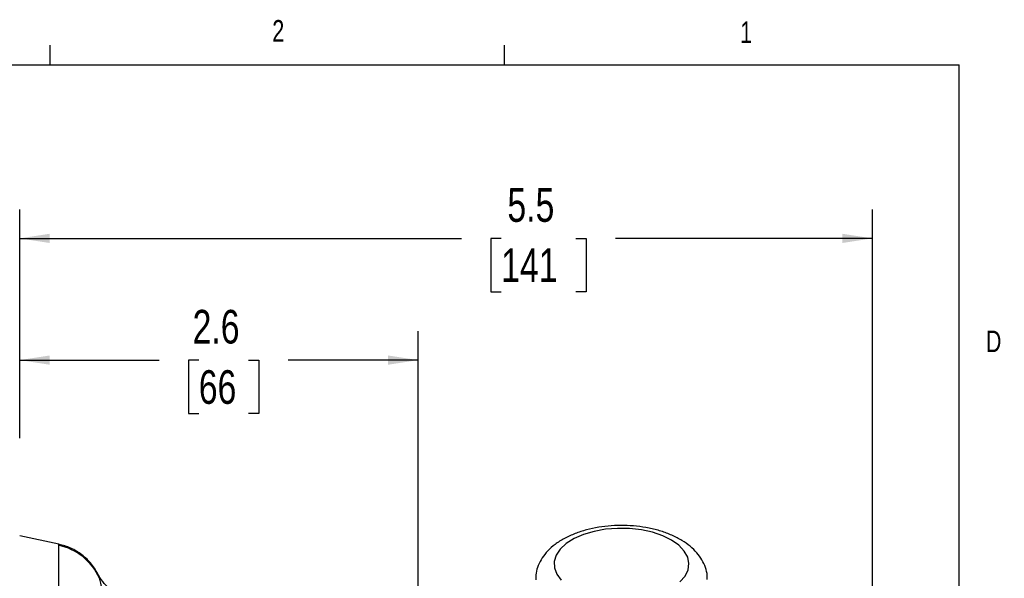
# Model space of a CAD drawing. Header units: inches. Extents: x 0.4 to 16.6, y 0.2 to 10.8.
# Tile 16 of 16: x 12.3 to 16.6, y 8.4 to 10.8. Entities that reach past the tile are written whole.
import ezdxf

# ---------------------------------------------------------------- set-up
doc = ezdxf.new("R2010")
doc.units = ezdxf.units.IN
doc.header["$MEASUREMENT"] = 0
doc.layers.add('BORDER', color=7, linetype='Continuous', lineweight=25)
doc.layers.add('SLD-0', color=7, linetype='Continuous', lineweight=25)
doc.styles.add('SLDTEXTSTYLE0', font='TXT', dxfattribs={"width": 0.75})
doc.dimstyles.new('SLDDIMSTYLE0', dxfattribs={"dimtxt": 0.145833, "dimasz": 0.13, "dimexe": 0, "dimexo": 0.0625, "dimgap": 0.036458, "dimtad": 0, "dimtih": 1, "dimtoh": 1, "dimdec": 1, "dimlfac": 1.5, "dimrnd": 1e-09, "dimzin": 12, "dimdsep": 46, "dimtxsty": 'SLDTEXTSTYLE0', "dimsah": 1, "dimcen": 0.09, "dimadec": 0, "dimazin": 3, "dimtfac": 1, "dimtdec": 1, "dimtofl": 0, "dimtmove": 0, "dimatfit": 3, "dimfxl": 0, "dimfrac": 2, "dimtolj": 1, "dimtzin": 12, "dimarcsym": 0})

# ---------------------------------------------------------------- blocks, each defined once
blk = doc.blocks.new('_D_1')
at = {"layer": 'SLD-0', "color": 7}
for p, q in [((12.3072, 9.0247), (12.3072, 9.4879)), ((14.033, 8.3453), (14.033, 9.4879)), ((12.3072, 9.3629), (12.9109, 9.3629)), ((13.0829, 9.3629), (13.0386, 9.3629)), ((13.0386, 9.3629), (13.0386, 9.1312)), ((13.2984, 9.3629), (13.3428, 9.3629)), ((13.3428, 9.3629), (13.3428, 9.1312)), ((14.033, 9.3629), (13.4705, 9.3629)), ((13.0386, 9.1312), (13.0829, 9.1312)), ((13.3428, 9.1312), (13.2984, 9.1312))]:
    blk.add_line(p, q, dxfattribs=at)
for points in [[(12.3072, 9.3629), (12.4372, 9.3429), (12.4372, 9.3829)], [(14.033, 9.3629), (13.903, 9.3829), (13.903, 9.3429)]]:
    blk.add_solid(points, dxfattribs=at)
at = {"layer": 'SLD-0', "color": 7, "char_height": 0.14583, "attachment_point": 1, "style": 'SLDTEXTSTYLE0'}
for s, insert in [('2.6', (13.0561, 9.5805)), ('66', (13.0829, 9.3192))]:
    blk.add_mtext(s, dxfattribs=dict(at, insert=insert))
blk = doc.blocks.new('_D_3')
at = {"layer": 'SLD-0'}
for p, q in [((12.3072, 9.0247), (12.3072, 10.0153)), ((16.0003, 7.4067), (16.0003, 10.0153)), ((12.3072, 9.8903), (14.2206, 9.8903)), ((14.3926, 9.8903), (14.3483, 9.8903)), ((14.3483, 9.8903), (14.3483, 9.6586)), ((14.7159, 9.8903), (14.7602, 9.8903)), ((14.7602, 9.8903), (14.7602, 9.6586)), ((16.0003, 9.8903), (14.8879, 9.8903)), ((14.3483, 9.6586), (14.3926, 9.6586)), ((14.7602, 9.6586), (14.7159, 9.6586))]:
    blk.add_line(p, q, dxfattribs=at)
for points in [[(12.3072, 9.8903), (12.4372, 9.8703), (12.4372, 9.9103)], [(16.0003, 9.8903), (15.8703, 9.9103), (15.8703, 9.8703)]]:
    blk.add_solid(points, dxfattribs=at)
at = {"layer": 'SLD-0', "char_height": 0.14583, "attachment_point": 1, "style": 'SLDTEXTSTYLE0'}
for s, insert in [('5.5', (14.4196, 10.1079)), ('141', (14.3926, 9.8466))]:
    blk.add_mtext(s, dxfattribs=dict(at, insert=insert))

msp = doc.modelspace()

# ---------------------------------------------------------------- linework, layer by layer
at = {"color": 7, "linetype": 'Continuous', "lineweight": 25}
for p, q in [((12.4769, 8.565), (12.3072, 8.6011)), ((12.4759, 8.5604), (12.4759, 5.6191))]:
    msp.add_line(p, q, dxfattribs=at)
at = {"color": 8, "linetype": 'Continuous', "lineweight": 25}
msp.add_line((12.6525, 8.4174), (12.6491, 8.4309), dxfattribs=at)
at = {"color": 7, "linetype": 'Continuous', "lineweight": 25, "flags": 128}
msp.add_lwpolyline([(15.1668, 8.4016), (15.1888, 8.4268), (15.202, 8.4537), (15.2059, 8.4814), (15.2004, 8.5091), (15.1857, 8.5357), (15.1623, 8.5606), (15.1308, 8.5828), (15.0924, 8.6017), (15.0482, 8.6167), (14.9997, 8.6272), (14.9485, 8.633), (14.8961, 8.6338), (14.8443, 8.6297), (14.7947, 8.6207), (14.7489, 8.6072), (14.7084, 8.5895), (14.6745, 8.5683), (14.6483, 8.5442), (14.6307, 8.518), (14.6221, 8.4906), (14.6229, 8.4628), (14.633, 8.4355), (14.6522, 8.4097)], dxfattribs=at)
at = {"color": 7, "linetype": 'Continuous', "lineweight": 25}
msp.add_arc((12.4242, 8.3159), 0.2499, 23.9661, 78.0567, dxfattribs=at)
for points, knots in [([(15.2849, 8.4122), (15.2851, 8.4177), (15.2858, 8.4353), (15.2781, 8.4645), (15.2631, 8.498), (15.2407, 8.529), (15.2116, 8.5573), (15.1755, 8.5827), (15.133, 8.6047), (15.0852, 8.6224), (15.0336, 8.6354), (14.9796, 8.6436), (14.9244, 8.647), (14.8689, 8.6455), (14.8144, 8.6392), (14.7618, 8.628), (14.712, 8.612), (14.666, 8.591), (14.6263, 8.5658), (14.5941, 8.5373), (14.5695, 8.5067), (14.5525, 8.4739), (14.5425, 8.4417), (14.5423, 8.4205), (14.5421, 8.4111)], [0, 0, 0, 0, 0.018852, 0.061016, 0.103027, 0.146229, 0.191644, 0.239594, 0.289427, 0.339922, 0.390186, 0.440099, 0.489767, 0.539369, 0.589086, 0.639088, 0.689605, 0.740862, 0.792966, 0.839867, 0.884393, 0.926654, 0.967429, 1, 1, 1, 1]), ([(12.6497, 8.4297), (12.6401, 8.4465), (12.6209, 8.4802), (12.5785, 8.5202), (12.5301, 8.5502), (12.4943, 8.5602), (12.4768, 8.565)], [0, 0, 0, 0, 0.254776, 0.510735, 0.761118, 1, 1, 1, 1]), ([(12.7928, 8.338), (12.7782, 8.3396), (12.7483, 8.343), (12.7071, 8.3631), (12.6719, 8.3924), (12.6566, 8.4182), (12.6491, 8.4309)], [0, 0, 0, 0, 0.245402, 0.5, 0.754598, 1, 1, 1, 1]), ([(12.6739, 8.2742), (12.6732, 8.2918), (12.6719, 8.3269), (12.6652, 8.3668), (12.658, 8.3983), (12.6543, 8.411), (12.6525, 8.4174)], [0, 0, 0, 0, 0.2505686, 0.5000498, 0.7496588, 1, 1, 1, 1])]:
    msp.add_open_spline(points, degree=3, knots=knots, dxfattribs=at)
at = {"color": 8, "linetype": 'Continuous', "lineweight": 25}
msp.add_open_spline([(12.4759, 8.5604), (12.476, 8.5618), (12.4764, 8.5645), (12.4767, 8.5649), (12.4768, 8.565)], degree=3, knots=[0, 0, 0, 0, 0.500299, 1, 1, 1, 1], dxfattribs=at)
at = {"layer": 'BORDER'}
for p, q in [((12.4385, 10.6421), (12.4385, 10.7269)), ((14.4073, 10.6421), (14.4073, 10.7269)), ((0.6263, 10.6421), (16.3763, 10.6421)), ((16.3763, 0.3921), (16.3763, 10.6421))]:
    msp.add_line(p, q, dxfattribs=at)

# ---------------------------------------------------------------- texts
at = {"color": 7, "linetype": 'Continuous', "lineweight": 0, "char_height": 0.0937, "attachment_point": 1, "style": 'SLDTEXTSTYLE0'}
for s, insert in [('2', (13.401, 10.8362)), ('1', (15.4274, 10.8301)), ('D', (16.4913, 9.491))]:
    msp.add_mtext(s, dxfattribs=dict(at, insert=insert))

# ---------------------------------------------------------------- dimensions: what is measured, and where the dimension line sits
at = {"layer": 'SLD-0'}
dim = msp.add_linear_dim(base=(12.3072, 9.8903), p1=(16.0003, 7.3567), p2=(12.3072, 8.9747), dimstyle='SLDDIMSTYLE0', dxfattribs=at)
dim.commit()
dim.dimension.update_dxf_attribs({"geometry": '_D_3', "text_midpoint": (14.5543, 9.8903), "dimtype": 160})
at = {"layer": 'SLD-0', "color": 7}
dim = msp.add_linear_dim(base=(12.3072, 9.3629), p1=(14.033, 8.2953), p2=(12.3072, 8.9747), dimstyle='SLDDIMSTYLE0', dxfattribs=at)
dim.commit()
dim.dimension.update_dxf_attribs({"geometry": '_D_1', "text_midpoint": (13.1907, 9.3629), "dimtype": 160})

doc.saveas('drawing.dxf')
